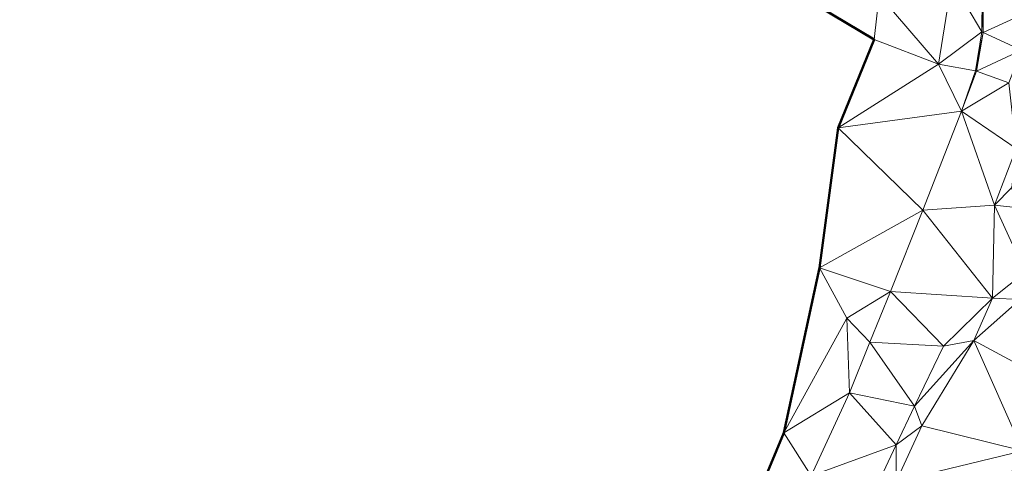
# Model space of a CAD drawing. Header units: metres. Extents: x 3490451 to 6981510, y 5754235 to 11509207.
# Tile 51 of 77: x 3490716 to 3490790, y 5754502 to 5754536. Entities that reach past the tile are written whole.
import ezdxf

# ---------------------------------------------------------------- set-up
doc = ezdxf.new("R2010")
doc.units = ezdxf.units.M
doc.layers.add('Kartierung-05$0$$VERB', color=7, linetype='Continuous', lineweight=18, true_color=0x82563a)

msp = doc.modelspace()

# ---------------------------------------------------------------- linework, layer by layer
at = {"layer": 'Kartierung-05$0$$VERB', "color": 1, "lineweight": 50, "ltscale": 0.02}
msp.add_lwpolyline([(3490714.891, 5754580.603), (3490720.103, 5754575.522), (3490725.363, 5754571.449), (3490725.572, 5754571.312), (3490729.419, 5754567.907), (3490733.318, 5754563.736), (3490736.472, 5754561.181), (3490737.831, 5754560.143), (3490740.516, 5754555.936), (3490747.94, 5754549.754), (3490752.346, 5754546.569), (3490765.008, 5754540.414), (3490771.441, 5754539.101), (3490779.813, 5754534.095), (3490777.125, 5754527.494), (3490775.729, 5754517.042), (3490773.072, 5754504.708), (3490770.093, 5754497.509)], dxfattribs=at)
at = {"layer": 'Kartierung-05$0$$VERB'}
for points in [[(3490771.441, 5754539.101, 163.814), (3490780.183, 5754537.431, 162.383), (3490779.813, 5754534.095, 162.277)], [(3490780.183, 5754537.431, 162.383), (3490784.628, 5754532.257, 161.819), (3490785.62, 5754538.483, 162.08)], [(3490784.628, 5754532.257, 161.819), (3490785.62, 5754538.483, 162.08), (3490787.855, 5754534.657, 161.415)], [(3490785.62, 5754538.483, 162.08), (3490787.855, 5754534.657, 161.415), (3490787.884, 5754537.268, 161.588)], [(3490780.183, 5754537.431, 162.383), (3490779.813, 5754534.095, 162.277), (3490784.628, 5754532.257, 161.819)], [(3490787.855, 5754534.657, 161.415), (3490787.884, 5754537.268, 161.588), (3490787.954, 5754537.28, 161.566)], [(3490787.855, 5754534.657, 161.415), (3490787.954, 5754537.28, 161.566), (3490787.94, 5754534.615, 161.387)], [(3490792.034, 5754536.488, 161.421), (3490787.954, 5754537.28, 161.566), (3490787.94, 5754534.615, 161.387)], [(3490790.803, 5754533.301, 161.315), (3490792.034, 5754536.488, 161.421), (3490787.94, 5754534.615, 161.387)], [(3490784.628, 5754532.257, 161.819), (3490787.374, 5754531.751, 161.206), (3490787.855, 5754534.657, 161.415)], [(3490787.374, 5754531.751, 161.206), (3490787.855, 5754534.657, 161.415), (3490787.94, 5754534.615, 161.387)], [(3490787.374, 5754531.751, 161.206), (3490787.94, 5754534.615, 161.387), (3490787.459, 5754531.735, 161.215)], [(3490790.803, 5754533.301, 161.315), (3490787.94, 5754534.615, 161.387), (3490787.459, 5754531.735, 161.215)], [(3490777.125, 5754527.494, 162.193), (3490779.813, 5754534.095, 162.277), (3490784.628, 5754532.257, 161.819)], [(3490790.803, 5754533.301, 161.315), (3490789.858, 5754530.854, 161.233), (3490787.459, 5754531.735, 161.215)], [(3490777.125, 5754527.494, 162.193), (3490786.341, 5754528.73, 161.127), (3490784.628, 5754532.257, 161.819)], [(3490786.341, 5754528.73, 161.127), (3490784.628, 5754532.257, 161.819), (3490787.374, 5754531.751, 161.206)], [(3490786.341, 5754528.73, 161.127), (3490787.374, 5754531.751, 161.206), (3490787.459, 5754531.735, 161.215)], [(3490786.341, 5754528.73, 161.127), (3490789.858, 5754530.854, 161.233), (3490787.459, 5754531.735, 161.215)], [(3490790.414, 5754525.941, 160.957), (3490786.341, 5754528.73, 161.127), (3490789.858, 5754530.854, 161.233)], [(3490777.125, 5754527.494, 162.193), (3490783.453, 5754521.351, 161.032), (3490786.341, 5754528.73, 161.127)], [(3490783.453, 5754521.351, 161.032), (3490786.341, 5754528.73, 161.127), (3490788.793, 5754521.705, 160.814)], [(3490790.414, 5754525.941, 160.957), (3490786.341, 5754528.73, 161.127), (3490788.793, 5754521.705, 160.814)], [(3490777.125, 5754527.494, 162.193), (3490775.729, 5754517.042, 161.791), (3490783.453, 5754521.351, 161.032)], [(3490790.414, 5754525.941, 160.957), (3490790.089, 5754523.034, 160.764), (3490788.793, 5754521.705, 160.814)], [(3490790.089, 5754523.034, 160.764), (3490788.793, 5754521.705, 160.814), (3490790.38, 5754521.533, 160.364)], [(3490775.729, 5754517.042, 161.791), (3490781.025, 5754515.273, 160.973), (3490783.453, 5754521.351, 161.032)], [(3490781.025, 5754515.273, 160.973), (3490783.453, 5754521.351, 161.032), (3490788.642, 5754514.775, 160.533)], [(3490783.453, 5754521.351, 161.032), (3490788.793, 5754521.705, 160.814), (3490788.642, 5754514.775, 160.533)], [(3490791.098, 5754516.714, 160.328), (3490788.793, 5754521.705, 160.814), (3490788.642, 5754514.775, 160.533)], [(3490791.098, 5754516.714, 160.328), (3490788.793, 5754521.705, 160.814), (3490790.38, 5754521.533, 160.364)], [(3490777.768, 5754513.27, 161.199), (3490775.729, 5754517.042, 161.791), (3490773.072, 5754504.708, 161.469)], [(3490777.768, 5754513.27, 161.199), (3490775.729, 5754517.042, 161.791), (3490781.025, 5754515.273, 160.973)], [(3490791.098, 5754516.714, 160.328), (3490790.72, 5754514.654, 160.345), (3490788.642, 5754514.775, 160.533)], [(3490779.493, 5754511.483, 160.864), (3490777.768, 5754513.27, 161.199), (3490781.025, 5754515.273, 160.973)], [(3490779.493, 5754511.483, 160.864), (3490781.025, 5754515.273, 160.973), (3490785.001, 5754511.176, 160.677)], [(3490781.025, 5754515.273, 160.973), (3490788.642, 5754514.775, 160.533), (3490785.001, 5754511.176, 160.677)], [(3490787.255, 5754511.608, 160.636), (3490788.642, 5754514.775, 160.533), (3490785.001, 5754511.176, 160.677)], [(3490790.72, 5754514.654, 160.345), (3490787.255, 5754511.608, 160.636), (3490788.642, 5754514.775, 160.533)], [(3490790.72, 5754514.654, 160.345), (3490796.637, 5754506.555, 157.306), (3490787.255, 5754511.608, 160.636)], [(3490777.768, 5754513.27, 161.199), (3490773.072, 5754504.708, 161.469), (3490777.962, 5754507.693, 160.756)], [(3490779.493, 5754511.483, 160.864), (3490777.768, 5754513.27, 161.199), (3490777.962, 5754507.693, 160.756)], [(3490779.493, 5754511.483, 160.864), (3490777.962, 5754507.693, 160.756), (3490782.818, 5754506.691, 160.69)], [(3490779.493, 5754511.483, 160.864), (3490785.001, 5754511.176, 160.677), (3490782.818, 5754506.691, 160.69)], [(3490787.255, 5754511.608, 160.636), (3490783.376, 5754505.213, 160.678), (3490782.818, 5754506.691, 160.69)], [(3490787.255, 5754511.608, 160.636), (3490785.001, 5754511.176, 160.677), (3490782.818, 5754506.691, 160.69)], [(3490790.906, 5754503.359, 158.008), (3490787.255, 5754511.608, 160.636), (3490783.376, 5754505.213, 160.678)], [(3490790.906, 5754503.359, 158.008), (3490796.637, 5754506.555, 157.306), (3490787.255, 5754511.608, 160.636)], [(3490773.072, 5754504.708, 161.469), (3490775.114, 5754501.486, 160.626), (3490777.962, 5754507.693, 160.756)], [(3490781.456, 5754503.792, 160.676), (3490775.114, 5754501.486, 160.626), (3490777.962, 5754507.693, 160.756)], [(3490781.456, 5754503.792, 160.676), (3490777.962, 5754507.693, 160.756), (3490782.818, 5754506.691, 160.69)], [(3490781.456, 5754503.792, 160.676), (3490783.376, 5754505.213, 160.678), (3490782.818, 5754506.691, 160.69)], [(3490781.456, 5754503.792, 160.676), (3490781.459, 5754501.073, 160.627), (3490783.376, 5754505.213, 160.678)], [(3490781.459, 5754501.073, 160.627), (3490790.906, 5754503.359, 158.008), (3490783.376, 5754505.213, 160.678)], [(3490773.072, 5754504.708, 161.469), (3490775.114, 5754501.486, 160.626), (3490770.093, 5754497.509, 161.892)], [(3490781.456, 5754503.792, 160.676), (3490775.114, 5754501.486, 160.626), (3490780.093, 5754500.893, 160.662)], [(3490781.456, 5754503.792, 160.676), (3490781.459, 5754501.073, 160.627), (3490780.093, 5754500.893, 160.662)], [(3490781.459, 5754501.073, 160.627), (3490786.991, 5754496.069, 158.089), (3490790.906, 5754503.359, 158.008)]]:
    msp.add_3dface(points, dxfattribs=at)

doc.saveas('drawing.dxf')
